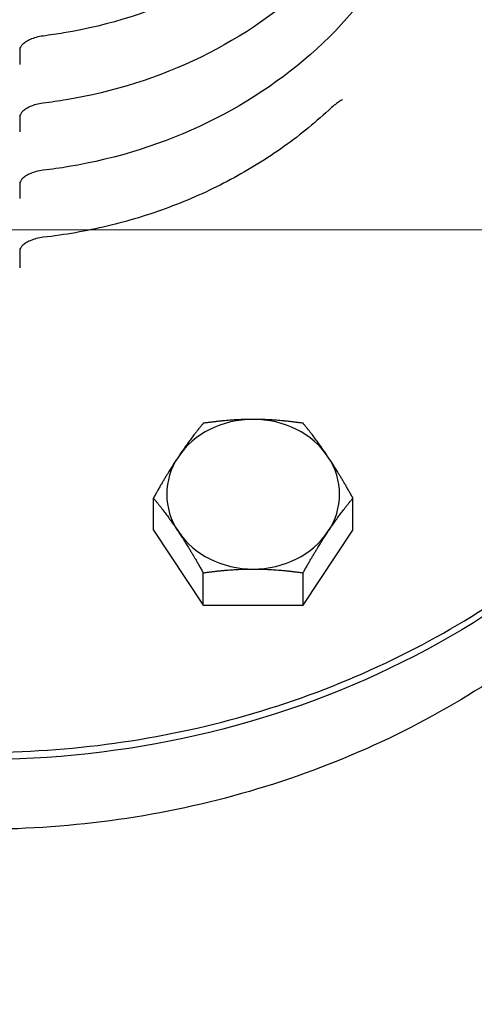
# Model space of a CAD drawing. Extents: x 0 to 796, y 0 to 496.
# Tile 148 of 222: x 350.47 to 351.95, y 272.96 to 276.16. Entities that reach past the tile are written whole.
import ezdxf

# ---------------------------------------------------------------- set-up
doc = ezdxf.new("R2010")
doc.units = 0
doc.header["$LTSCALE"] = 12
doc.header["$MEASUREMENT"] = 0
doc.layers.add('D', color=2, linetype='CONTINUOUS')
doc.layers.add('X', color=1, linetype='CONTINUOUS')
doc.styles.get("Standard").update_dxf_attribs({"font": 'SIMPLEX.SHX', "width": 0.875})
doc.dimstyles.get("Standard").update_dxf_attribs({"dimscale": 28, "dimtxt": 0.125, "dimasz": 0.125, "dimexe": 0.04375, "dimexo": 0.0625, "dimgap": 0.04375, "dimtad": 0, "dimtih": 1, "dimtoh": 1, "dimdec": 4, "dimzin": 12, "dimdsep": 46, "dimlunit": 5, "dimtxsty": 'Standard', "dimcen": 0, "dimclrd": 256, "dimclre": 256, "dimclrt": 256, "dimadec": 1, "dimazin": 3, "dimtfac": 0.875, "dimtdec": 4, "dimtofl": 0, "dimtmove": 0, "dimatfit": 2, "dimfxl": 1, "dimtolj": 1, "dimtzin": 12, "dimlwd": 13, "dimlwe": 13, "dimarcsym": 0})
doc.dimstyles.new('STANDARD$0', dxfattribs={"dimscale": 32, "dimtxt": 0.09375, "dimasz": 0.0625, "dimexe": 0.03125, "dimexo": 0.03125, "dimgap": 0.03125, "dimtad": 1, "dimtih": 1, "dimtoh": 1, "dimdec": 4, "dimzin": 12, "dimdsep": 46, "dimlunit": 5, "dimtxsty": 'Standard', "dimcen": -0.03125, "dimclrd": 256, "dimclre": 256, "dimclrt": 256, "dimadec": 0, "dimazin": 0, "dimtfac": 0.875, "dimtdec": 4, "dimtofl": 0, "dimtmove": 0, "dimatfit": 3, "dimfxl": 1, "dimtolj": 1, "dimtzin": 12, "dimlwd": 13, "dimlwe": 13, "dimarcsym": 0})

# ---------------------------------------------------------------- blocks, each defined once
blk = doc.blocks.new('*D127')
at = {"layer": 'D', "lineweight": 13, "transparency": 16777216}
for p, q in [((356.022, 275.4808), (337.7591, 275.4808)), ((338.7591, 273.4808), (338.7591, 270.4808)), ((338.7591, 262.4808), (338.7591, 265.4808)), ((356.022, 260.4808), (337.7591, 260.4808))]:
    blk.add_line(p, q, dxfattribs=at)
at = {"layer": 'D', "transparency": 16777216}
for points in [[(338.4258, 273.4808), (339.0925, 273.4808), (338.7591, 275.4808)], [(338.4258, 262.4808), (339.0925, 262.4808), (338.7591, 260.4808)]]:
    blk.add_solid(points, dxfattribs=at)
at = {"layer": 'D', "transparency": 16777216, "insert": (338.7591, 267.9808), "char_height": 3, "attachment_point": 5}
blk.add_mtext('\\A1;15', dxfattribs=at)

msp = doc.modelspace()

# ---------------------------------------------------------------- linework, layer by layer
at = {"layer": 'X'}
for p, q in [((350.47091, 276.06759), (350.47091, 276.0185)), ((350.47091, 275.84887), (350.47091, 275.79973)), ((350.47091, 275.63064), (350.47091, 275.58205)), ((350.47091, 275.41314), (350.47091, 275.35659)), ((350.9061, 274.50239), (350.9061, 274.60702)), ((351.55562, 274.50239), (351.55562, 274.60702)), ((350.9061, 274.50239), (351.06848, 274.25882)), ((351.39324, 274.25882), (351.55562, 274.50239)), ((351.06848, 274.25882), (351.06848, 274.36345)), ((351.39324, 274.25882), (351.39324, 274.36345)), ((351.06848, 274.25882), (351.39324, 274.25882))]:
    msp.add_line(p, q, dxfattribs=at)
at = {"layer": 'X', "extrusion": (1.60211e-14, 1.60315e-28, -1)}
msp.add_ellipse((350.34591, 276.13703), major_axis=(2.75, 0), ratio=0.8660254, start_param=0, end_param=3.1473789, dxfattribs=at)
at = {"layer": 'X'}
for centre, major_axis, ratio, start_param, end_param in [((350.54098, 276.15914), (0.00593, -0.04763), 0.0000016, 0, 0.0000895), ((350.54132, 275.93993), (0.00569, -0.04716), 0.0000015, 0, 0.0000896), ((350.54156, 275.72191), (0.00558, -0.04767), 0.0000015, 0, 0.000091), ((350.54167, 275.50567), (0.00566, -0.04968), 0.0000014, 0, 0.0000887), ((351.23086, 274.61958), (-0.28125, 0), 0.8660254, -1.5707963, -0.5235988), ((351.23086, 274.61958), (-0.28125, 0), 0.8660254, -2.6179939, -1.5707963), ((351.23086, 274.61958), (-0.28125, 0), 0.8660254, -0.5235988, 0.5235988), ((351.23086, 274.61958), (0.28125, 0), 0.8660254, -0.5235988, 0.5235988), ((351.23086, 274.61958), (0.28125, 0), 0.8660254, -2.6179939, -1.5707963), ((351.23086, 274.61958), (0.28125, 0), 0.8660254, -1.5707963, -0.5235988)]:
    msp.add_ellipse(centre, major_axis=major_axis, ratio=ratio, start_param=start_param, end_param=end_param, dxfattribs=at)
for points, knots in [([(351.73237, 277.59889), (351.7646, 277.47067), (351.77317, 277.33783), (351.7421, 277.07674), (351.70253, 276.94856), (351.57929, 276.70914), (351.49545, 276.59803), (351.29174, 276.40387), (351.17169, 276.32104), (350.90748, 276.19217), (350.76327, 276.14632), (350.59204, 276.11761), (350.56952, 276.11433), (350.54691, 276.11151)], [2.9272865, 2.9272865, 2.9272865, 2.9272865, 3.2443005, 3.2443005, 3.560918, 3.560918, 3.8791494, 3.8791494, 4.1994764, 4.1994764, 4.5211698, 4.5211698, 4.569647, 4.569647, 4.569647, 4.569647]), ([(351.7756, 277.42688), (351.80883, 277.29468), (351.81766, 277.1577), (351.78559, 276.88849), (351.74475, 276.75632), (351.6176, 276.50946), (351.53111, 276.39491), (351.32098, 276.19476), (351.19716, 276.10938), (350.92468, 275.97658), (350.77597, 275.92934), (350.59747, 275.89945), (350.57229, 275.89582), (350.54701, 275.89277)], [2.9272865, 2.9272865, 2.9272865, 2.9272865, 3.2444181, 3.2444181, 3.5611687, 3.5611687, 3.8794722, 3.8794722, 4.1997887, 4.1997887, 4.5214153, 4.5214153, 4.5739475, 4.5739475, 4.5739475, 4.5739475]), ([(351.81876, 277.25517), (351.85299, 277.11898), (351.86208, 276.97787), (351.82902, 276.70054), (351.78694, 276.56439), (351.65592, 276.31009), (351.5668, 276.19209), (351.3503, 275.98593), (351.22272, 275.89799), (350.94201, 275.76122), (350.78881, 275.71257), (350.60301, 275.68148), (350.57513, 275.67752), (350.54714, 275.67424)], [2.9272865, 2.9272865, 2.9272865, 2.9272865, 3.2444716, 3.2444716, 3.5612827, 3.5612827, 3.879619, 3.879619, 4.1999306, 4.1999306, 4.5215268, 4.5215268, 4.5779494, 4.5779494, 4.5779494, 4.5779494]), ([(347.59591, 276.16461), (347.59591, 275.91058), (347.64308, 275.65659), (347.82697, 275.17418), (347.96374, 274.94586), (348.31318, 274.53775), (348.52596, 274.35811), (349.00606, 274.06576), (349.2734, 273.9532), (349.83551, 273.80667), (350.13022, 273.77278), (350.71713, 273.78718), (351.00922, 273.83547), (351.56116, 274.00945), (351.82093, 274.13508), (352.28165, 274.45102), (352.48259, 274.64122), (352.80506, 275.06684), (352.92668, 275.30211), (353.06441, 275.7489), (353.09591, 275.95675), (353.09591, 276.16461)], [0, 0, 0, 0, 0.3188469, 0.3188469, 0.6380559, 0.6380559, 0.9579698, 0.9579698, 1.2784145, 1.2784145, 1.59911, 1.59911, 1.9198654, 1.9198654, 2.2405332, 2.2405332, 2.5609056, 2.5609056, 2.8806959, 2.8806959, 3.1415927, 3.1415927, 3.1415927, 3.1415927]), ([(350.54691, 276.11151), (350.53935, 276.11057), (350.53164, 276.10904), (350.51753, 276.10514), (350.51094, 276.10275), (350.4993, 276.09752), (350.49414, 276.09463), (350.4854, 276.08873), (350.48181, 276.08568), (350.47618, 276.07987), (350.47425, 276.07712), (350.47159, 276.07228), (350.47115, 276.07047), (350.47093, 276.06868), (350.47091, 276.0683), (350.47091, 276.06792)], [0, 0, 0, 0, 0.02297493, 0.02297493, 0.04487478, 0.04487478, 0.06655267, 0.06655267, 0.08907792, 0.08907792, 0.11397353, 0.11397353, 0.14454727, 0.14454727, 0.15384193, 0.15384193, 0.15384193, 0.15384193]), ([(353.09591, 275.91828), (353.09591, 275.66422), (353.0489, 275.41023), (352.86571, 274.92765), (352.72938, 274.69922), (352.38091, 274.29047), (352.16849, 274.11042), (351.68892, 273.81704), (351.42166, 273.70398), (350.85947, 273.55652), (350.56458, 273.52227), (349.97716, 273.53618), (349.68472, 273.58439), (349.13204, 273.75852), (348.87187, 273.88438), (348.41051, 274.20114), (348.20927, 274.39186), (347.88661, 274.81864), (347.76495, 275.05447), (347.62735, 275.50212), (347.59591, 275.71019), (347.59591, 275.91828)], [3.1415927, 3.1415927, 3.1415927, 3.1415927, 3.459214, 3.459214, 3.7775717, 3.7775717, 4.0973792, 4.0973792, 4.4182957, 4.4182957, 4.7397419, 4.7397419, 5.0613163, 5.0613163, 5.3827059, 5.3827059, 5.7034749, 5.7034749, 6.0230312, 6.0230312, 6.2831853, 6.2831853, 6.2831853, 6.2831853]), ([(351.52211, 275.9046), (351.5219, 275.90453), (351.52121, 275.90426), (351.5191, 275.90324), (351.51761, 275.90245), (351.51369, 275.90012), (351.51109, 275.89842), (351.50416, 275.89352), (351.49957, 275.88997), (351.48906, 275.88129), (351.48301, 275.87593), (351.47693, 275.87029)], [0, 0, 0, 0, 0.009634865, 0.009634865, 0.020099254, 0.020099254, 0.034230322, 0.034230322, 0.055785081, 0.055785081, 0.082825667, 0.082825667, 0.082825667, 0.082825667]), ([(350.54701, 275.89277), (350.53945, 275.89186), (350.53174, 275.89036), (350.51765, 275.8865), (350.51105, 275.88413), (350.4994, 275.87893), (350.49422, 275.87604), (350.48545, 275.87014), (350.48185, 275.86708), (350.47619, 275.86125), (350.47425, 275.85848), (350.47159, 275.8536), (350.47114, 275.85176), (350.47093, 275.84995), (350.47091, 275.84957), (350.47091, 275.8492)], [0, 0, 0, 0, 0.02294274, 0.02294274, 0.04484179, 0.04484179, 0.06656452, 0.06656452, 0.08916668, 0.08916668, 0.11415826, 0.11415826, 0.14486697, 0.14486697, 0.15372241, 0.15372241, 0.15372241, 0.15372241]), ([(351.47693, 275.87029), (351.42818, 275.82514), (351.37589, 275.78294), (351.26523, 275.70522), (351.20686, 275.6697), (351.08514, 275.60597), (351.02179, 275.57777), (350.89129, 275.52918), (350.82415, 275.50879), (350.68732, 275.4762), (350.61764, 275.464), (350.54733, 275.45599)], [3.89332757, 3.89332757, 3.89332757, 3.89332757, 4.03099407, 4.03099407, 4.16866057, 4.16866057, 4.30632707, 4.30632707, 4.44399356, 4.44399356, 4.58166006, 4.58166006, 4.58166006, 4.58166006]), ([(350.54714, 275.67424), (350.53958, 275.67335), (350.53188, 275.67187), (350.51777, 275.66807), (350.51117, 275.66572), (350.49949, 275.66055), (350.4943, 275.65768), (350.48551, 275.65181), (350.48189, 275.64876), (350.47621, 275.64294), (350.47427, 275.64019), (350.4716, 275.63534), (350.47115, 275.63352), (350.47093, 275.63173), (350.47091, 275.63134), (350.47091, 275.63097)], [0, 0, 0, 0, 0.02293316, 0.02293316, 0.04484259, 0.04484259, 0.06660588, 0.06660588, 0.08926262, 0.08926262, 0.11431402, 0.11431402, 0.14507162, 0.14507162, 0.15434673, 0.15434673, 0.15434673, 0.15434673]), ([(350.54733, 275.45599), (350.53976, 275.45513), (350.53205, 275.45368), (350.51792, 275.44993), (350.5113, 275.44761), (350.4996, 275.4425), (350.49439, 275.43965), (350.48557, 275.43385), (350.48194, 275.43083), (350.47625, 275.42511), (350.4743, 275.4224), (350.47162, 275.41769), (350.47118, 275.41596), (350.47094, 275.41426), (350.47091, 275.41386), (350.47091, 275.41348)], [0, 0, 0, 0, 0.02294562, 0.02294562, 0.04488202, 0.04488202, 0.06668573, 0.06668573, 0.08936762, 0.08936762, 0.11443033, 0.11443033, 0.1451204, 0.1451204, 0.15610937, 0.15610937, 0.15610937, 0.15610937])]:
    msp.add_open_spline(points, degree=3, knots=knots, dxfattribs=at)
for points in [[(350.47091, 276.06792), (350.47091, 276.06792), (350.47091, 276.06792), (350.47091, 276.06792)], [(351.52211, 275.9046), (351.52211, 275.9046), (351.52211, 275.9046), (351.52211, 275.9046)], [(350.47091, 275.8492), (350.47091, 275.8492), (350.47091, 275.84919), (350.47091, 275.84919)], [(350.47091, 275.63097), (350.47091, 275.63097), (350.47091, 275.63096), (350.47091, 275.63096)], [(350.47091, 275.41348), (350.47091, 275.41347), (350.47091, 275.41347), (350.47091, 275.41347)]]:
    msp.add_open_spline(points, degree=3, dxfattribs=at)
for points, weights in [([(351.06848, 274.85059), (351.02497, 274.79788), (350.98729, 274.74136)], [1.7106008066, 1.84291623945, 1.84291623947]), ([(351.23086, 274.86315), (351.1555, 274.86315), (351.06848, 274.85059)], [1.84291623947, 1.84291623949, 1.7106008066]), ([(351.39324, 274.85059), (351.30622, 274.86315), (351.23086, 274.86315)], [1.7106008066, 1.84291623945, 1.84291623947]), ([(351.47443, 274.74136), (351.43675, 274.79788), (351.39324, 274.85059)], [1.84291623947, 1.84291623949, 1.7106008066]), ([(350.98729, 274.74136), (350.94961, 274.68484), (350.9061, 274.60702)], [1.84291623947, 1.84291623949, 1.7106008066]), ([(351.55562, 274.60702), (351.51211, 274.68484), (351.47443, 274.74136)], [1.7106008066, 1.84291623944, 1.84291623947]), ([(350.9061, 274.60702), (350.94961, 274.55431), (350.98729, 274.49779)], [1.7106008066, 1.84291623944, 1.84291623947]), ([(351.47443, 274.49779), (351.51211, 274.55431), (351.55562, 274.60702)], [1.84291623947, 1.84291623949, 1.7106008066]), ([(350.98729, 274.49779), (351.02497, 274.44127), (351.06848, 274.36345)], [1.84291623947, 1.84291623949, 1.7106008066]), ([(351.39324, 274.36345), (351.43675, 274.44127), (351.47443, 274.49779)], [1.7106008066, 1.84291623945, 1.84291623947]), ([(351.06848, 274.36345), (351.1555, 274.37601), (351.23086, 274.37601)], [1.7106008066, 1.84291623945, 1.84291623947]), ([(351.23086, 274.37601), (351.30622, 274.37601), (351.39324, 274.36345)], [1.84291623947, 1.84291623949, 1.7106008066])]:
    msp.add_rational_spline(points, weights, degree=2, dxfattribs=at)

# ---------------------------------------------------------------- dimensions: what is measured, and where the dimension line sits
at = {"layer": 'D'}
dim = msp.add_linear_dim(base=(338.75914, 275.48078), p1=(357.02199, 260.48078), p2=(357.02199, 275.48078), angle=90, dimstyle='STANDARD$0', override={"dimarcsym": 1}, dxfattribs=at)
dim.commit()
dim.dimension.update_dxf_attribs({"geometry": '*D127', "text_midpoint": (338.75914, 267.98078)})

# ---------------------------------------------------------------- leaders
at = {"layer": 'D', "annotation_type": 0, "has_hookline": 1, "hookline_direction": 1, "text_width": 33.25}
msp.add_leader([(371.16342, 274.35128), (347.48566, 330.04442), (343.98566, 330.04442)], dimstyle='Standard', override={"dimgap": 0.04375, "dimtad": 0, "dimarcsym": 1}, dxfattribs=at)

doc.saveas('drawing.dxf')
